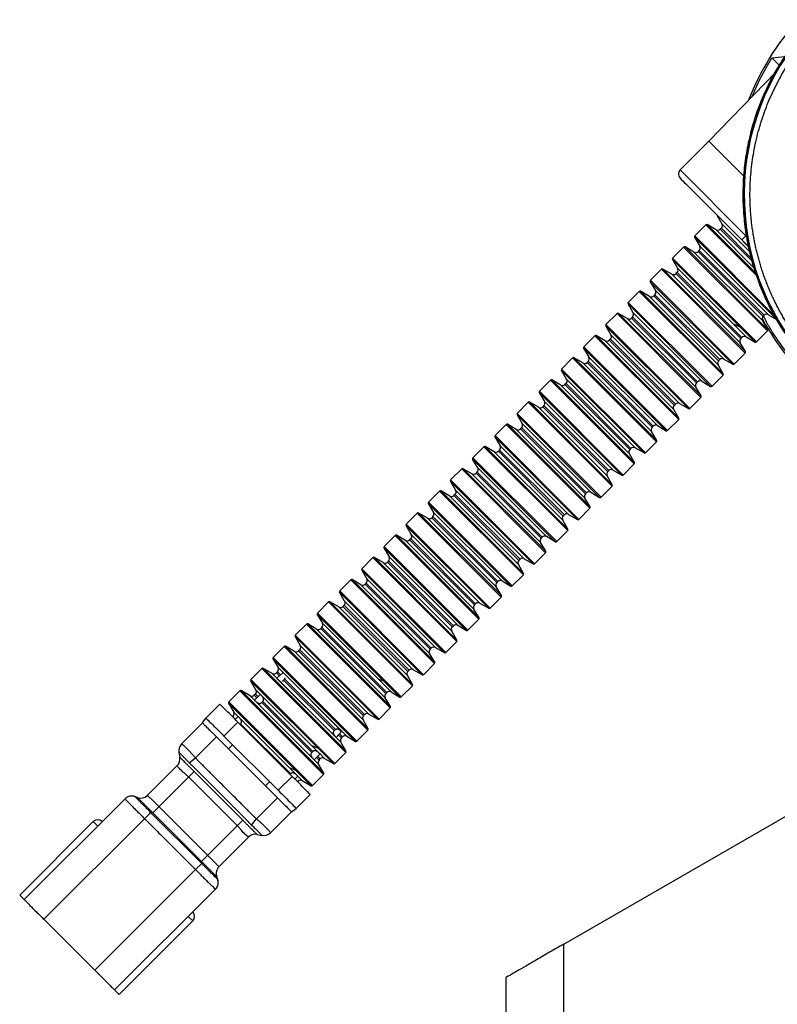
# Model space of a CAD drawing. Header units: millimetres. Extents: x -42 to 108, y 0 to 140.
# Tile 2 of 17: x -42 to 23, y 47 to 132. Entities that reach past the tile are written whole.
import ezdxf

# ---------------------------------------------------------------- set-up
doc = ezdxf.new("R2010")
doc.units = ezdxf.units.MM

msp = doc.modelspace()

# ---------------------------------------------------------------- linework, layer by layer
at = {"color": 7, "linetype": 'Continuous', "lineweight": 25}
for p, q in [((22.891, 128.808), (23.982, 128.926)), ((22.891, 128.808), (23.552, 128.147)), ((23.271, 127.637), (17.471, 121.631)), ((17.471, 121.631), (14.996, 119.156)), ((18.147, 115.271), (18.592, 114.512)), ((17.205, 114.434), (16.253, 113.483)), ((18.085, 114.005), (17.326, 114.45)), ((18.545, 114.148), (18.448, 114.052)), ((16.238, 113.361), (16.682, 112.603)), ((20.927, 112.518), (20.3, 113.145)), ((15.295, 112.525), (14.344, 111.574)), ((15.417, 112.541), (22.523, 105.434)), ((16.175, 112.096), (15.417, 112.541)), ((22.079, 106.192), (16.175, 112.096)), ((16.636, 112.239), (16.539, 112.142)), ((14.328, 111.452), (14.773, 110.694)), ((13.386, 110.616), (12.435, 109.664)), ((14.266, 110.187), (13.507, 110.631)), ((14.726, 110.33), (14.63, 110.233)), ((12.419, 109.543), (12.864, 108.784)), ((11.477, 108.707), (10.526, 107.755)), ((12.357, 108.277), (11.598, 108.722)), ((10.955, 106.875), (10.51, 107.634)), ((12.817, 108.421), (12.721, 108.324)), ((9.568, 106.797), (8.616, 105.846)), ((10.448, 106.368), (9.689, 106.813)), ((10.908, 106.511), (10.812, 106.415)), ((22.523, 105.434), (22.079, 106.192)), ((22.125, 106.556), (22.222, 106.653)), ((22.586, 106.699), (23.344, 106.255)), ((8.601, 105.725), (9.046, 104.966)), ((19.551, 105.915), (20.081, 105.7)), ((21.556, 104.361), (22.508, 105.312)), ((7.659, 104.888), (6.707, 103.937)), ((8.539, 104.459), (7.78, 104.904)), ((8.999, 104.602), (8.902, 104.506)), ((20.614, 103.525), (20.169, 104.283)), ((20.216, 104.647), (20.313, 104.744)), ((20.676, 104.79), (21.435, 104.345)), ((6.692, 103.816), (7.136, 103.057)), ((19.647, 102.452), (20.599, 103.403)), ((5.749, 102.979), (4.798, 102.028)), ((5.871, 102.995), (12.977, 95.888)), ((6.629, 102.55), (5.871, 102.995)), ((12.533, 96.646), (6.629, 102.55)), ((7.09, 102.693), (6.993, 102.596)), ((18.307, 102.738), (18.403, 102.834)), ((18.767, 102.881), (19.526, 102.436)), ((4.782, 101.906), (11.889, 94.8)), ((5.227, 101.148), (4.782, 101.906)), ((18.705, 101.615), (18.26, 102.374)), ((3.84, 101.07), (2.889, 100.118)), ((4.72, 100.641), (3.962, 101.085)), ((5.227, 101.148), (11.131, 95.244)), ((16.398, 100.829), (16.494, 100.925)), ((16.858, 100.972), (17.617, 100.527)), ((17.738, 100.543), (18.689, 101.494)), ((2.873, 99.997), (3.318, 99.238)), ((5.181, 100.784), (5.084, 100.687)), ((16.796, 99.706), (16.351, 100.465)), ((1.931, 99.161), (0.98, 98.209)), ((2.811, 98.731), (2.052, 99.176)), ((15.829, 98.633), (16.78, 99.585)), ((3.271, 98.875), (3.175, 98.778)), ((14.887, 97.797), (14.442, 98.556)), ((14.489, 98.92), (14.585, 99.016)), ((14.949, 99.063), (15.708, 98.618)), ((0.964, 98.088), (1.409, 97.329)), ((13.92, 96.724), (14.871, 97.676)), ((0.022, 97.251), (-0.93, 96.3)), ((0.902, 96.822), (0.143, 97.267)), ((1.362, 96.965), (1.266, 96.869)), ((12.977, 95.888), (12.533, 96.646)), ((12.579, 97.01), (12.676, 97.107)), ((13.04, 97.153), (13.798, 96.709)), ((-0.945, 96.179), (-0.5, 95.42)), ((12.011, 94.815), (12.962, 95.767)), ((-1.887, 95.342), (-2.839, 94.391)), ((-1.007, 94.913), (-1.766, 95.358)), ((-0.547, 95.056), (-0.644, 94.96)), ((10.67, 95.101), (10.767, 95.198)), ((11.889, 94.8), (11.131, 95.244)), ((-2.854, 94.27), (4.252, 87.163)), ((-2.41, 93.511), (-2.854, 94.27)), ((11.068, 93.979), (10.624, 94.737)), ((-3.797, 93.433), (-4.748, 92.482)), ((-2.917, 93.004), (-3.675, 93.449)), ((-2.41, 93.511), (3.494, 87.608)), ((8.761, 93.192), (8.857, 93.288)), ((9.221, 93.335), (9.98, 92.89)), ((10.101, 92.906), (11.053, 93.857)), ((-2.456, 93.147), (-2.553, 93.051)), ((9.159, 92.069), (8.714, 92.828)), ((-5.706, 91.524), (-6.657, 90.572)), ((-4.826, 91.095), (-5.584, 91.539)), ((-4.763, 92.36), (-4.319, 91.602)), ((8.192, 90.997), (9.144, 91.948)), ((-4.365, 91.238), (-4.462, 91.141)), ((5, 52.539), (71.174, 90.744)), ((7.25, 90.16), (6.805, 90.919)), ((6.852, 91.283), (6.948, 91.379)), ((7.312, 91.426), (8.071, 90.981)), ((-6.673, 90.451), (-6.228, 89.692)), ((6.283, 89.088), (7.234, 90.039)), ((-7.615, 89.615), (-8.566, 88.663)), ((-6.735, 89.185), (-7.494, 89.63)), ((-6.275, 89.329), (-6.371, 89.232)), ((5.341, 88.251), (4.896, 89.01)), ((4.943, 89.374), (5.039, 89.47)), ((5.403, 89.517), (6.162, 89.072)), ((-8.582, 88.542), (-8.137, 87.783)), ((4.374, 87.178), (5.325, 88.13)), ((-9.524, 87.705), (-10.475, 86.754)), ((-8.644, 87.276), (-9.403, 87.721)), ((-8.184, 87.419), (-8.28, 87.323)), ((3.033, 87.464), (3.13, 87.561)), ((4.252, 87.163), (3.494, 87.608)), ((-10.491, 86.633), (-10.046, 85.874)), ((3.432, 86.342), (2.987, 87.101)), ((-11.433, 85.796), (-12.385, 84.845)), ((-10.553, 85.367), (-11.312, 85.812)), ((1.124, 85.555), (1.221, 85.652)), ((1.585, 85.698), (2.343, 85.254)), ((2.465, 85.269), (3.416, 86.221)), ((-10.093, 85.51), (-10.189, 85.414)), ((1.522, 84.433), (1.078, 85.191)), ((-12.462, 83.458), (-13.221, 83.903)), ((-12.4, 84.724), (-11.955, 83.965)), ((0.555, 83.36), (1.507, 84.311)), ((-13.342, 83.887), (-14.294, 82.936)), ((-12.002, 83.601), (-12.099, 83.505)), ((-0.387, 82.523), (-0.832, 83.282)), ((-0.785, 83.646), (-0.688, 83.743)), ((-0.325, 83.789), (0.434, 83.344)), ((-14.309, 82.814), (-7.203, 75.708)), ((-13.865, 82.056), (-14.309, 82.814)), ((-1.354, 81.451), (-0.402, 82.402)), ((-15.252, 81.978), (-16.203, 81.027)), ((-14.372, 81.549), (-15.13, 81.993)), ((-13.911, 81.692), (-14.008, 81.595)), ((-13.865, 82.056), (-7.961, 76.152)), ((-2.296, 80.614), (-2.741, 81.373)), ((-2.694, 81.737), (-2.598, 81.833)), ((-2.234, 81.88), (-1.475, 81.435)), ((-16.219, 80.905), (-15.774, 80.147)), ((-17.161, 80.069), (-18.112, 79.117)), ((-17.04, 80.084), (-9.933, 72.978)), ((-16.281, 79.64), (-17.04, 80.084)), ((-15.821, 79.783), (-15.917, 79.686)), ((-4.603, 79.828), (-4.507, 79.924)), ((-4.143, 79.971), (-3.384, 79.526)), ((-3.263, 79.542), (-2.312, 80.493)), ((-18.128, 78.996), (-17.683, 78.237)), ((-10.378, 73.736), (-16.281, 79.64)), ((-4.205, 78.705), (-4.65, 79.464)), ((-19.07, 78.16), (-20.021, 77.208)), ((-18.19, 77.73), (-18.949, 78.175)), ((-6.513, 77.918), (-6.416, 78.015)), ((-6.052, 78.062), (-5.293, 77.617)), ((-5.172, 77.632), (-4.221, 78.584)), ((-17.73, 77.874), (-17.826, 77.777)), ((-6.114, 76.796), (-6.559, 77.555)), ((-20.099, 75.821), (-20.858, 76.266)), ((-20.037, 77.087), (-19.592, 76.328)), ((-7.081, 75.723), (-6.13, 76.675)), ((-20.979, 76.25), (-21.931, 75.299)), ((-19.639, 75.964), (-19.735, 75.868)), ((-19.18, 75.87), (-19.706, 75.422)), ((-14.096, 70.845), (-19.304, 76.053)), ((-8.024, 74.887), (-8.468, 75.645)), ((-8.422, 76.009), (-8.325, 76.106)), ((-7.203, 75.708), (-7.961, 76.152)), ((-21.946, 75.178), (-14.839, 68.071)), ((-21.501, 74.419), (-21.946, 75.178)), ((-19.688, 75.396), (-14.609, 70.317)), ((-19.113, 75.246), (-14.771, 70.904)), ((-14.665, 70.99), (-19.027, 75.352)), ((-10.996, 75.368), (-10.466, 75.153)), ((-8.991, 73.814), (-8.039, 74.765)), ((-22.888, 74.341), (-23.84, 73.39)), ((-22.008, 73.912), (-22.767, 74.357)), ((-21.548, 74.055), (-21.645, 73.959)), ((-21.11, 74.033), (-21.623, 73.521)), ((-21.501, 74.419), (-21.063, 73.98)), ((-21.024, 73.941), (-16.076, 68.993)), ((-9.933, 72.978), (-10.378, 73.736)), ((-10.331, 74.1), (-10.234, 74.197)), ((-9.871, 74.243), (-9.112, 73.798)), ((-24.602, 73.194), (-25.804, 71.992)), ((-23.855, 73.268), (-23.411, 72.51)), ((-16.583, 68.486), (-21.531, 73.434)), ((-21, 73.314), (-20.904, 73.411)), ((-21, 73.314), (-16.703, 69.017)), ((-16.606, 69.113), (-20.904, 73.411)), ((-23.019, 72.124), (-23.278, 71.865)), ((-22.933, 72.032), (-17.985, 67.084)), ((-12.24, 72.191), (-12.144, 72.287)), ((-11.78, 72.334), (-11.021, 71.889)), ((-10.9, 71.905), (-9.948, 72.856)), ((-26.086, 71.567), (-27.892, 69.761)), ((-26.086, 71.567), (-25.804, 71.992)), ((-24.248, 70.436), (-23.046, 71.638)), ((-18.379, 66.971), (-23.046, 71.638)), ((-22.861, 71.453), (-22.813, 71.501)), ((-18.516, 67.204), (-22.813, 71.501)), ((-11.842, 71.068), (-12.287, 71.827)), ((-26.69, 68.559), (-24.884, 70.365)), ((-24.884, 70.365), (-19.652, 65.133)), ((-19.581, 65.769), (-24.248, 70.436)), ((-14.594, 70.311), (-14.147, 70.837)), ((-14.149, 70.282), (-14.053, 70.378)), ((-13.689, 70.425), (-12.93, 69.98)), ((-12.809, 69.996), (-11.858, 70.947)), ((-23.859, 69.34), (-23.506, 69.694)), ((-16.723, 69.641), (-16.194, 69.425)), ((-13.751, 69.159), (-14.196, 69.918)), ((-28.124, 69.026), (-28.044, 68.628)), ((-16.606, 69.113), (-16.703, 69.017)), ((-16.5, 68.391), (-15.983, 68.907)), ((-14.718, 68.086), (-13.767, 69.038)), ((-28.263, 67.906), (-30.842, 65.327)), ((-27.241, 68.134), (-26.69, 68.559)), ((-22.121, 63.023), (-26.994, 67.896)), ((-15.66, 67.25), (-16.105, 68.009)), ((-16.058, 68.373), (-15.962, 68.469)), ((-15.598, 68.516), (-14.839, 68.071)), ((-30.363, 63.827), (-26.802, 67.387)), ((-26.802, 67.387), (-22.63, 63.215)), ((-18.379, 66.971), (-19.581, 65.769)), ((-18.632, 67.732), (-18.103, 67.516)), ((-18.516, 67.204), (-18.564, 67.156)), ((-18.152, 66.739), (-17.892, 66.998)), ((-16.627, 66.177), (-15.676, 67.129)), ((-23.101, 62.744), (-27.273, 66.916)), ((-20.677, 66.158), (-20.324, 66.512)), ((-17.507, 66.606), (-16.749, 66.162)), ((-18.025, 64.213), (-16.823, 65.416)), ((-32.752, 65.043), (-41.431, 56.365)), ((-31.701, 65.148), (-31.928, 65.238)), ((-19.652, 65.133), (-21.458, 63.327)), ((-30.55, 63.865), (-31.071, 63.33)), ((-30.501, 63.816), (-26.201, 59.516)), ((-30.363, 63.827), (-30.404, 63.869)), ((-26.191, 59.655), (-30.363, 63.827)), ((-25.663, 60.183), (-29.835, 64.354)), ((-20.256, 62.125), (-18.45, 63.931)), ((-18.45, 63.931), (-18.025, 64.213)), ((-35.491, 63.082), (-41.82, 56.753)), ((-39.734, 54.668), (-31.071, 63.33)), ((-35.491, 63.082), (-35.102, 62.693)), ((-22.63, 63.215), (-26.191, 59.655)), ((-21.883, 62.776), (-21.458, 63.327)), ((-21.389, 61.973), (-20.991, 61.893)), ((-24.69, 59.175), (-22.111, 61.754)), ((-26.152, 59.467), (-26.687, 58.946)), ((-26.149, 59.613), (-26.191, 59.655)), ((-26.687, 58.946), (-35.35, 50.283)), ((-24.779, 58.089), (-24.885, 58.356)), ((-33.653, 48.586), (-24.974, 57.265)), ((-35.35, 50.283), (-39.734, 54.668)), ((-33.264, 48.198), (-26.935, 54.526)), ((-26.935, 54.526), (-27.324, 54.915)), ((5, 2.887), (5, 52.539)), ((0, 49.652), (0, 0))]:
    msp.add_line(p, q, dxfattribs=at)
at = {"color": 8, "linetype": 'Continuous', "lineweight": 25}
for p, q in [((17.471, 121.631), (20.427, 118.674)), ((14.996, 119.156), (20.653, 113.499)), ((17.205, 114.434), (21.682, 109.957)), ((17.326, 114.45), (21.607, 110.168)), ((18.592, 114.512), (20.988, 112.116)), ((21.429, 110.66), (18.085, 114.005)), ((18.448, 114.052), (21.193, 111.307)), ((21.085, 111.608), (18.545, 114.148)), ((16.238, 113.361), (23.344, 106.255)), ((16.253, 113.483), (23.205, 106.531)), ((20.425, 112.993), (20.92, 112.498)), ((15.295, 112.525), (22.508, 105.312)), ((16.539, 112.142), (22.125, 106.556)), ((22.222, 106.653), (16.636, 112.239)), ((16.682, 112.603), (22.586, 106.699)), ((14.328, 111.452), (21.435, 104.345)), ((14.344, 111.574), (21.556, 104.361)), ((13.386, 110.616), (20.599, 103.403)), ((13.507, 110.631), (20.614, 103.525)), ((20.169, 104.283), (14.266, 110.187)), ((14.63, 110.233), (20.216, 104.647)), ((20.313, 104.744), (14.726, 110.33)), ((14.773, 110.694), (20.676, 104.79)), ((12.419, 109.543), (19.526, 102.436)), ((12.435, 109.664), (19.647, 102.452)), ((11.477, 108.707), (18.689, 101.494)), ((11.598, 108.722), (18.705, 101.615)), ((12.864, 108.784), (18.767, 102.881)), ((10.51, 107.634), (17.617, 100.527)), ((10.526, 107.755), (17.738, 100.543)), ((18.26, 102.374), (12.357, 108.277)), ((12.721, 108.324), (18.307, 102.738)), ((18.403, 102.834), (12.817, 108.421)), ((9.568, 106.797), (16.78, 99.585)), ((9.689, 106.813), (16.796, 99.706)), ((10.955, 106.875), (16.858, 100.972)), ((16.351, 100.465), (10.448, 106.368)), ((10.812, 106.415), (16.398, 100.829)), ((16.494, 100.925), (10.908, 106.511)), ((8.601, 105.725), (15.708, 98.618)), ((8.616, 105.846), (15.829, 98.633)), ((7.659, 104.888), (14.871, 97.676)), ((7.78, 104.904), (14.887, 97.797)), ((14.442, 98.556), (8.539, 104.459)), ((8.902, 104.506), (14.489, 98.92)), ((14.585, 99.016), (8.999, 104.602)), ((9.046, 104.966), (14.949, 99.063)), ((6.692, 103.816), (13.798, 96.709)), ((6.707, 103.937), (13.92, 96.724)), ((5.749, 102.979), (12.962, 95.767)), ((6.993, 102.596), (12.579, 97.01)), ((12.676, 97.107), (7.09, 102.693)), ((7.136, 103.057), (13.04, 97.153)), ((4.798, 102.028), (12.011, 94.815)), ((3.84, 101.07), (11.053, 93.857)), ((3.962, 101.085), (11.068, 93.979)), ((2.873, 99.997), (9.98, 92.89)), ((2.889, 100.118), (10.101, 92.906)), ((10.624, 94.737), (4.72, 100.641)), ((5.084, 100.687), (10.67, 95.101)), ((10.767, 95.198), (5.181, 100.784)), ((1.931, 99.161), (9.144, 91.948)), ((2.052, 99.176), (9.159, 92.069)), ((3.318, 99.238), (9.221, 93.335)), ((8.714, 92.828), (2.811, 98.731)), ((3.175, 98.778), (8.761, 93.192)), ((8.857, 93.288), (3.271, 98.875)), ((0.964, 98.088), (8.071, 90.981)), ((0.98, 98.209), (8.192, 90.997)), ((0.022, 97.251), (7.234, 90.039)), ((0.143, 97.267), (7.25, 90.16)), ((6.805, 90.919), (0.902, 96.822)), ((1.266, 96.869), (6.852, 91.283)), ((6.948, 91.379), (1.362, 96.965)), ((1.409, 97.329), (7.312, 91.426)), ((-0.945, 96.179), (6.162, 89.072)), ((-0.93, 96.3), (6.283, 89.088)), ((-1.887, 95.342), (5.325, 88.13)), ((-1.766, 95.358), (5.341, 88.251)), ((4.896, 89.01), (-1.007, 94.913)), ((-0.644, 94.96), (4.943, 89.374)), ((5.039, 89.47), (-0.547, 95.056)), ((-0.5, 95.42), (5.403, 89.517)), ((-2.839, 94.391), (4.374, 87.178)), ((-3.797, 93.433), (3.416, 86.221)), ((-3.675, 93.449), (3.432, 86.342)), ((-4.748, 92.482), (2.465, 85.269)), ((2.987, 87.101), (-2.917, 93.004)), ((-2.553, 93.051), (3.033, 87.464)), ((3.13, 87.561), (-2.456, 93.147)), ((-5.706, 91.524), (1.507, 84.311)), ((-5.584, 91.539), (1.522, 84.433)), ((-4.763, 92.36), (2.343, 85.254)), ((-4.319, 91.602), (1.585, 85.698)), ((1.078, 85.191), (-4.826, 91.095)), ((-4.462, 91.141), (1.124, 85.555)), ((1.221, 85.652), (-4.365, 91.238)), ((-6.673, 90.451), (0.434, 83.344)), ((-6.657, 90.572), (0.555, 83.36)), ((-7.615, 89.615), (-0.402, 82.402)), ((-7.494, 89.63), (-0.387, 82.523)), ((-0.832, 83.282), (-6.735, 89.185)), ((-6.371, 89.232), (-0.785, 83.646)), ((-0.688, 83.743), (-6.275, 89.329)), ((-6.228, 89.692), (-0.325, 83.789)), ((-8.582, 88.542), (-1.475, 81.435)), ((-8.566, 88.663), (-1.354, 81.451)), ((-9.524, 87.705), (-2.312, 80.493)), ((-9.403, 87.721), (-2.296, 80.614)), ((-8.28, 87.323), (-2.694, 81.737)), ((-2.598, 81.833), (-8.184, 87.419)), ((-8.137, 87.783), (-2.234, 81.88)), ((-10.491, 86.633), (-3.384, 79.526)), ((-10.475, 86.754), (-3.263, 79.542)), ((-2.741, 81.373), (-8.644, 87.276)), ((-11.433, 85.796), (-4.221, 78.584)), ((-11.312, 85.812), (-4.205, 78.705)), ((-10.046, 85.874), (-4.143, 79.971)), ((-12.385, 84.845), (-5.172, 77.632)), ((-4.65, 79.464), (-10.553, 85.367)), ((-10.189, 85.414), (-4.603, 79.828)), ((-4.507, 79.924), (-10.093, 85.51)), ((-13.221, 83.903), (-6.114, 76.796)), ((-12.4, 84.724), (-5.293, 77.617)), ((-11.955, 83.965), (-6.052, 78.062)), ((-13.342, 83.887), (-6.13, 76.675)), ((-6.559, 77.555), (-12.462, 83.458)), ((-12.099, 83.505), (-6.513, 77.918)), ((-6.416, 78.015), (-12.002, 83.601)), ((-14.294, 82.936), (-7.081, 75.723)), ((-15.252, 81.978), (-8.039, 74.765)), ((-15.13, 81.993), (-8.024, 74.887)), ((-8.468, 75.645), (-14.372, 81.549)), ((-14.008, 81.595), (-8.422, 76.009)), ((-8.325, 76.106), (-13.911, 81.692)), ((-16.219, 80.905), (-9.112, 73.798)), ((-16.203, 81.027), (-8.991, 73.814)), ((-17.161, 80.069), (-9.948, 72.856)), ((-15.917, 79.686), (-10.331, 74.1)), ((-10.234, 74.197), (-15.821, 79.783)), ((-15.774, 80.147), (-9.871, 74.243)), ((-18.128, 78.996), (-11.021, 71.889)), ((-18.112, 79.117), (-10.9, 71.905)), ((-19.07, 78.16), (-11.858, 70.947)), ((-18.949, 78.175), (-11.842, 71.068)), ((-17.683, 78.237), (-11.78, 72.334)), ((-20.021, 77.208), (-12.809, 69.996)), ((-12.287, 71.827), (-18.19, 77.73)), ((-17.826, 77.777), (-12.24, 72.191)), ((-12.144, 72.287), (-17.73, 77.874)), ((-20.858, 76.266), (-13.751, 69.159)), ((-20.037, 77.087), (-12.93, 69.98)), ((-19.592, 76.328), (-13.689, 70.425)), ((-20.979, 76.25), (-13.767, 69.038)), ((-14.196, 69.918), (-20.099, 75.821)), ((-19.735, 75.868), (-19.468, 75.6)), ((-19.368, 75.693), (-19.639, 75.964)), ((-21.931, 75.299), (-14.718, 68.086)), ((-22.888, 74.341), (-15.676, 67.129)), ((-22.767, 74.357), (-15.66, 67.25)), ((-21.57, 73.473), (-22.008, 73.912)), ((-21.645, 73.959), (-21.415, 73.729)), ((-21.318, 73.825), (-21.548, 74.055)), ((-23.855, 73.268), (-16.749, 66.162)), ((-23.84, 73.39), (-16.627, 66.177)), ((-23.411, 72.51), (-22.972, 72.071)), ((-14.417, 70.549), (-14.149, 70.282)), ((-14.053, 70.378), (-14.324, 70.649)), ((-15.962, 68.469), (-16.192, 68.699)), ((-16.037, 68.955), (-15.598, 68.516)), ((-16.105, 68.009), (-16.544, 68.448)), ((-16.288, 68.602), (-16.058, 68.373)), ((-17.946, 67.045), (-17.507, 66.606))]:
    msp.add_line(p, q, dxfattribs=at)
at = {"color": 7, "linetype": 'Continuous', "lineweight": 25, "flags": 128}
for points in [[(21.197, 125.488), (21.863, 126.963), (22.891, 128.808)], [(-31.892, 65.223), (-31.892, 65.223)]]:
    msp.add_lwpolyline(points, dxfattribs=at)
at = {"color": 8, "linetype": 'Continuous', "lineweight": 25, "flags": 128}
msp.add_lwpolyline([(-24.771, 59.08), (-24.766, 59.087), (-24.69, 59.175)], dxfattribs=at)
at = {"color": 7, "linetype": 'Continuous', "lineweight": 25}
for centre, radius, start, end in [((41.866, 117.034), 21.464, 138, 221.24425), ((41.866, 117.034), 22.5, 138, 158.80466), ((41.866, 117.034), 21.364, 138, 221.24425), ((41.866, 117.034), 21.364, 138, 221.24425), ((15.35, 118.802), 0.5, 135, 225), ((17.275, 114.363), 0.1, 59.62087, 135), ((18.333, 114.36), 0.3, 315, 30.37913), ((18.236, 114.264), 0.3, 239.62087, 315), ((16.324, 113.412), 0.1, 135, 210.37913), ((15.366, 112.454), 0.1, 59.62087, 135), ((16.327, 112.355), 0.3, 239.62087, 315), ((16.424, 112.451), 0.3, 315, 30.37913), ((14.415, 111.503), 0.1, 135, 210.37913), ((13.457, 110.545), 0.1, 59.62087, 135), ((14.418, 110.445), 0.3, 239.62087, 315), ((14.514, 110.542), 0.3, 315, 30.37913), ((12.505, 109.594), 0.1, 135, 210.37913), ((11.548, 108.636), 0.1, 59.62087, 135), ((12.605, 108.633), 0.3, 315, 30.37913), ((10.596, 107.684), 0.1, 135, 210.37913), ((12.509, 108.536), 0.3, 239.62087, 315), ((9.638, 106.727), 0.1, 59.62087, 135), ((10.696, 106.723), 0.3, 315, 30.37913), ((10.599, 106.627), 0.3, 239.62087, 315), ((22.337, 106.344), 0.3, 135, 210.37913), ((41.866, 117.034), 22.5, 208.22381, 221.24425), ((22.434, 106.441), 0.3, 59.62087, 135), ((8.687, 105.775), 0.1, 135, 210.37913), ((22.437, 105.383), 0.1, 315, 30.37913), ((7.729, 104.817), 0.1, 59.62087, 135), ((8.69, 104.718), 0.3, 239.62087, 315), ((8.787, 104.814), 0.3, 315, 30.37913), ((20.428, 104.435), 0.3, 135, 210.37913), ((20.525, 104.531), 0.3, 59.62087, 135), ((21.486, 104.432), 0.1, 239.62087, 315), ((6.778, 103.866), 0.1, 135, 210.37913), ((20.528, 103.474), 0.1, 315, 30.37913), ((5.82, 102.908), 0.1, 59.62087, 135), ((6.781, 102.809), 0.3, 239.62087, 315), ((6.878, 102.905), 0.3, 315, 30.37913), ((18.519, 102.526), 0.3, 135, 210.37913), ((18.616, 102.622), 0.3, 59.62087, 135), ((4.869, 101.957), 0.1, 135, 210.37913), ((19.577, 102.523), 0.1, 239.62087, 315), ((3.911, 100.999), 0.1, 59.62087, 135), ((4.968, 100.996), 0.3, 315, 30.37913), ((16.706, 100.713), 0.3, 59.62087, 135), ((18.619, 101.565), 0.1, 315, 30.37913), ((2.96, 100.048), 0.1, 135, 210.37913), ((4.872, 100.899), 0.3, 239.62087, 315), ((16.61, 100.617), 0.3, 135, 210.37913), ((17.667, 100.613), 0.1, 239.62087, 315), ((2.002, 99.09), 0.1, 59.62087, 135), ((3.059, 99.087), 0.3, 315, 30.37913), ((16.71, 99.656), 0.1, 315, 30.37913), ((2.963, 98.99), 0.3, 239.62087, 315), ((14.701, 98.707), 0.3, 135, 210.37913), ((14.797, 98.804), 0.3, 59.62087, 135), ((15.758, 98.704), 0.1, 239.62087, 315), ((1.05, 98.139), 0.1, 135, 210.37913), ((14.8, 97.746), 0.1, 315, 30.37913), ((0.093, 97.181), 0.1, 59.62087, 135), ((1.054, 97.081), 0.3, 239.62087, 315), ((1.15, 97.178), 0.3, 315, 30.37913), ((12.792, 96.798), 0.3, 135, 210.37913), ((12.888, 96.895), 0.3, 59.62087, 135), ((13.849, 96.795), 0.1, 239.62087, 315), ((-0.859, 96.229), 0.1, 135, 210.37913), ((12.891, 95.837), 0.1, 315, 30.37913), ((-1.817, 95.272), 0.1, 59.62087, 135), ((-0.856, 95.172), 0.3, 239.62087, 315), ((-0.759, 95.268), 0.3, 315, 30.37913), ((10.882, 94.889), 0.3, 135, 210.37913), ((10.979, 94.986), 0.3, 59.62087, 135), ((-2.768, 94.32), 0.1, 135, 210.37913), ((11.94, 94.886), 0.1, 239.62087, 315), ((-3.726, 93.362), 0.1, 59.62087, 135), ((-2.668, 93.359), 0.3, 315, 30.37913), ((9.07, 93.076), 0.3, 59.62087, 135), ((10.982, 93.928), 0.1, 315, 30.37913), ((-4.677, 92.411), 0.1, 135, 210.37913), ((-2.765, 93.263), 0.3, 239.62087, 315), ((8.973, 92.98), 0.3, 135, 210.37913), ((10.031, 92.977), 0.1, 239.62087, 315), ((-5.635, 91.453), 0.1, 59.62087, 135), ((-4.578, 91.45), 0.3, 315, 30.37913), ((9.073, 92.019), 0.1, 315, 30.37913), ((-4.674, 91.353), 0.3, 239.62087, 315), ((7.064, 91.071), 0.3, 135, 210.37913), ((7.16, 91.167), 0.3, 59.62087, 135), ((8.121, 91.067), 0.1, 239.62087, 315), ((-6.586, 90.502), 0.1, 135, 210.37913), ((7.164, 90.11), 0.1, 315, 30.37913), ((-7.544, 89.544), 0.1, 59.62087, 135), ((-6.583, 89.444), 0.3, 239.62087, 315), ((-6.487, 89.541), 0.3, 315, 30.37913), ((5.155, 89.161), 0.3, 135, 210.37913), ((5.251, 89.258), 0.3, 59.62087, 135), ((6.212, 89.158), 0.1, 239.62087, 315), ((-8.496, 88.593), 0.1, 135, 210.37913), ((5.254, 88.2), 0.1, 315, 30.37913), ((-9.453, 87.635), 0.1, 59.62087, 135), ((-8.492, 87.535), 0.3, 239.62087, 315), ((-8.396, 87.632), 0.3, 315, 30.37913), ((3.246, 87.252), 0.3, 135, 210.37913), ((3.342, 87.349), 0.3, 59.62087, 135), ((-10.405, 86.683), 0.1, 135, 210.37913), ((4.303, 87.249), 0.1, 239.62087, 315), ((-11.363, 85.726), 0.1, 59.62087, 135), ((-10.305, 85.722), 0.3, 315, 30.37913), ((1.433, 85.44), 0.3, 59.62087, 135), ((3.345, 86.291), 0.1, 315, 30.37913), ((-12.314, 84.774), 0.1, 135, 210.37913), ((-10.402, 85.626), 0.3, 239.62087, 315), ((1.336, 85.343), 0.3, 135, 210.37913), ((2.394, 85.34), 0.1, 239.62087, 315), ((-13.272, 83.816), 0.1, 59.62087, 135), ((-12.214, 83.813), 0.3, 315, 30.37913), ((1.436, 84.382), 0.1, 315, 30.37913), ((-12.311, 83.717), 0.3, 239.62087, 315), ((-0.573, 83.434), 0.3, 135, 210.37913), ((-0.476, 83.53), 0.3, 59.62087, 135), ((0.485, 83.431), 0.1, 239.62087, 315), ((-14.223, 82.865), 0.1, 135, 210.37913), ((-0.473, 82.473), 0.1, 315, 30.37913), ((-15.181, 81.907), 0.1, 59.62087, 135), ((-14.22, 81.808), 0.3, 239.62087, 315), ((-14.123, 81.904), 0.3, 315, 30.37913), ((-2.482, 81.525), 0.3, 135, 210.37913), ((-2.386, 81.621), 0.3, 59.62087, 135), ((-1.425, 81.522), 0.1, 239.62087, 315), ((-16.132, 80.956), 0.1, 135, 210.37913), ((-2.382, 80.564), 0.1, 315, 30.37913), ((-17.09, 79.998), 0.1, 59.62087, 135), ((-16.129, 79.898), 0.3, 239.62087, 315), ((-16.033, 79.995), 0.3, 315, 30.37913), ((-4.391, 79.616), 0.3, 135, 210.37913), ((-4.295, 79.712), 0.3, 59.62087, 135), ((-18.042, 79.047), 0.1, 135, 210.37913), ((-3.334, 79.612), 0.1, 239.62087, 315), ((-18.999, 78.089), 0.1, 59.62087, 135), ((-17.942, 78.086), 0.3, 315, 30.37913), ((-6.204, 77.803), 0.3, 59.62087, 135), ((-4.292, 78.655), 0.1, 315, 30.37913), ((-19.951, 77.137), 0.1, 135, 210.37913), ((-18.038, 77.989), 0.3, 239.62087, 315), ((-6.3, 77.706), 0.3, 135, 210.37913), ((-5.243, 77.703), 0.1, 239.62087, 315), ((-20.909, 76.18), 0.1, 59.62087, 135), ((-19.851, 76.176), 0.3, 315, 30.37913), ((-6.201, 76.745), 0.1, 315, 30.37913), ((-19.948, 76.08), 0.3, 239.62087, 315), ((-8.21, 75.797), 0.3, 135, 210.37913), ((-8.113, 75.894), 0.3, 59.62087, 135), ((-7.152, 75.794), 0.1, 239.62087, 315), ((-21.86, 75.228), 0.1, 135, 210.37913), ((-8.11, 74.836), 0.1, 315, 30.37913), ((-22.818, 74.27), 0.1, 59.62087, 135), ((-21.857, 74.171), 0.3, 239.62087, 315), ((-21.76, 74.267), 0.3, 315, 30.37913), ((-10.119, 73.888), 0.3, 135, 210.37913), ((-10.022, 73.984), 0.3, 59.62087, 135), ((-9.061, 73.885), 0.1, 239.62087, 315), ((-23.769, 73.319), 0.1, 135, 210.37913), ((-10.019, 72.927), 0.1, 315, 30.37913), ((-23.669, 72.358), 0.3, 315, 30.37913), ((-12.028, 71.979), 0.3, 135, 210.37913), ((-11.931, 72.075), 0.3, 59.62087, 135), ((-10.97, 71.976), 0.1, 239.62087, 315), ((-13.841, 70.166), 0.3, 59.62087, 135), ((-11.928, 71.018), 0.1, 315, 30.37913), ((-27.331, 69.202), 0.792, 135.09171, 195.8163), ((-13.937, 70.07), 0.3, 135, 210.37913), ((-12.88, 70.066), 0.1, 239.62087, 315), ((-13.837, 69.109), 0.1, 315, 30.37913), ((-28.829, 68.472), 0.8, 315, 11.30993), ((-15.846, 68.16), 0.3, 135, 210.37913), ((-15.75, 68.257), 0.3, 59.62087, 135), ((-14.789, 68.157), 0.1, 239.62087, 315), ((-15.747, 67.199), 0.1, 315, 30.37913), ((-17.659, 66.348), 0.3, 59.62087, 135), ((-16.698, 66.248), 0.1, 239.62087, 315), ((-32.187, 64.478), 0.8, 68.02133, 134.99283), ((-31.408, 65.893), 0.8, 248.49857, 315), ((-35.102, 62.693), 0.55, 45, 135), ((-21.546, 61.188), 0.8, 78.69007, 135), ((-20.815, 62.686), 0.792, 254.1837, 314.90829), ((-24.125, 58.609), 0.8, 143.95564, 201.50143), ((-25.539, 57.83), 0.8, 315.00717, 21.97867), ((-27.324, 54.915), 0.55, 315, 45)]:
    msp.add_arc(centre, radius, start, end, dxfattribs=at)
for points, knots in [([(26.179, 103.279), (26.084, 103.388), (25.895, 103.607), (25.62, 103.941), (25.352, 104.281), (25.091, 104.627), (24.837, 104.978), (24.59, 105.334), (24.351, 105.695), (24.12, 106.061), (23.896, 106.431), (23.68, 106.807), (23.471, 107.186), (23.271, 107.57), (23.078, 107.958), (22.894, 108.35), (22.718, 108.746), (22.55, 109.145), (22.39, 109.547), (22.239, 109.953), (22.097, 110.362), (21.962, 110.774), (21.837, 111.188), (21.72, 111.605), (21.611, 112.024), (21.512, 112.446), (21.421, 112.869), (21.339, 113.295), (21.266, 113.721), (21.201, 114.15), (21.146, 114.579), (21.099, 115.01), (21.062, 115.441), (21.033, 115.873), (21.014, 116.306), (21.003, 116.739), (21.001, 117.325), (21.021, 118.063), (21.084, 118.953), (21.185, 119.839), (21.324, 120.72), (21.5, 121.594), (21.714, 122.46), (21.964, 123.316), (22.25, 124.16), (22.573, 124.992), (22.93, 125.809), (23.322, 126.61), (23.748, 127.393), (24.207, 128.158), (24.699, 128.902), (25.222, 129.624), (25.773, 130.325), (26.165, 130.772), (26.361, 130.995)], [0, 0, 0, 0, 0.0142861, 0.0285723, 0.0428584, 0.0571445, 0.0714306, 0.0857168, 0.1000029, 0.114289, 0.1285752, 0.1428613, 0.1571474, 0.1714336, 0.1857197, 0.2000058, 0.2142919, 0.2285781, 0.2428642, 0.2571503, 0.2714365, 0.2857226, 0.3000087, 0.3142948, 0.328581, 0.3428671, 0.3571532, 0.3714394, 0.3857255, 0.4000116, 0.4142978, 0.4285839, 0.44287, 0.4571561, 0.4714423, 0.4857284, 0.5000145, 0.5294254, 0.5588364, 0.5882473, 0.6176582, 0.6470691, 0.67648, 0.7058909, 0.7353018, 0.7647127, 0.7941236, 0.8235345, 0.8529455, 0.8823564, 0.9117673, 0.9411782, 0.9705891, 1, 1, 1, 1]), ([(23.982, 128.926), (23.328, 127.943), (22.765, 126.921), (21.809, 124.8), (21.416, 123.702), (20.962, 121.994), (20.834, 121.42), (20.626, 120.269), (20.546, 119.692), (20.378, 117.956), (20.358, 116.79), (20.475, 115.031), (20.538, 114.443), (20.711, 113.286), (20.82, 112.713), (21.218, 111.014), (21.573, 109.905), (22.247, 108.278), (22.495, 107.741), (23.031, 106.698), (23.319, 106.189), (24.244, 104.702), (24.94, 103.762), (25.718, 102.875)], [0, 0, 0, 0, 0.125, 0.125, 0.25, 0.25, 0.3125, 0.3125, 0.375, 0.375, 0.5, 0.5, 0.5625, 0.5625, 0.625, 0.625, 0.75, 0.75, 0.8125, 0.8125, 0.875, 0.875, 1, 1, 1, 1]), ([(14.996, 118.449), (14.998, 118.447), (15.129, 118.316), (15.638, 117.807), (16.014, 117.431), (16.97, 116.475), (17.548, 115.897), (18.842, 114.603), (19.557, 113.888), (20.3, 113.145)], [0, 0, 0, 0, 0.25, 0.25, 0.5, 0.5, 0.75, 0.75, 1, 1, 1, 1]), ([(20.3, 113.145), (20.3, 113.146), (20.301, 113.147), (20.31, 113.156), (20.324, 113.17), (20.34, 113.186), (20.359, 113.205), (20.38, 113.225), (20.416, 113.261), (20.475, 113.32), (20.562, 113.407), (20.623, 113.469), (20.653, 113.499)], [0, 0, 0, 0, 0.0862968, 0.1676804, 0.2441469, 0.3156942, 0.3823222, 0.4440338, 0.5008348, 0.6728117, 0.8390726, 1, 1, 1, 1]), ([(25.103, 102.336), (24.846, 102.63), (24.326, 103.227), (23.465, 104.386), (22.718, 105.511), (22.305, 106.299), (22.155, 106.586)], [0, 0, 0, 0, 0.277802, 0.563429, 0.841323, 1, 1, 1, 1]), ([(-19.027, 75.352), (-19.019, 75.363), (-19.004, 75.384), (-18.989, 75.421), (-18.984, 75.447), (-18.982, 75.46)], [0, 0, 0, 0, 0.3263674, 0.6558302, 1, 1, 1, 1]), ([(-19.224, 75.176), (-19.21, 75.181), (-19.181, 75.189), (-19.143, 75.213), (-19.123, 75.235), (-19.113, 75.246)], [0, 0, 0, 0, 0.337147, 0.665028, 1, 1, 1, 1]), ([(-20.904, 73.411), (-20.894, 73.421), (-20.875, 73.442), (-20.855, 73.479), (-20.842, 73.52), (-20.835, 73.576), (-20.841, 73.647), (-20.868, 73.723), (-20.905, 73.792), (-20.944, 73.849), (-20.986, 73.9), (-21.01, 73.927), (-21.024, 73.941)], [0, 0, 0, 0, 0.0624641, 0.1236384, 0.1857882, 0.2510767, 0.3693348, 0.501032, 0.6190568, 0.7499823, 0.8604991, 1, 1, 1, 1]), ([(-23.046, 71.638), (-23.25, 71.842), (-23.453, 72.045), (-23.829, 72.422), (-24.002, 72.594), (-24.29, 72.882), (-24.405, 72.997), (-24.561, 73.153), (-24.602, 73.194), (-24.602, 73.194)], [0, 0, 0, 0, 0.25, 0.25, 0.5, 0.5, 0.75, 0.75, 1, 1, 1, 1]), ([(-21.531, 73.434), (-21.52, 73.424), (-21.499, 73.405), (-21.463, 73.375), (-21.426, 73.347), (-21.388, 73.322), (-21.351, 73.299), (-21.301, 73.274), (-21.236, 73.252), (-21.151, 73.244), (-21.067, 73.26), (-21.022, 73.296), (-21, 73.314)], [0, 0, 0, 0, 0.1031761, 0.1981399, 0.2850295, 0.3640262, 0.435372, 0.4993968, 0.6312806, 0.7498816, 0.8768102, 1, 1, 1, 1]), ([(-22.813, 71.501), (-22.803, 71.512), (-22.785, 71.533), (-22.764, 71.57), (-22.751, 71.611), (-22.744, 71.666), (-22.751, 71.738), (-22.784, 71.834), (-22.853, 71.943), (-22.904, 72), (-22.933, 72.032)], [0, 0, 0, 0, 0.0626, 0.123907, 0.186192, 0.251625, 0.370189, 0.50225, 0.71592, 1, 1, 1, 1]), ([(-25.804, 71.992), (-25.804, 71.992), (-25.763, 71.951), (-25.607, 71.795), (-25.492, 71.68), (-25.204, 71.392), (-25.031, 71.219), (-24.655, 70.843), (-24.452, 70.64), (-24.248, 70.436)], [0, 0, 0, 0, 0.25, 0.25, 0.5, 0.5, 0.75, 0.75, 1, 1, 1, 1]), ([(-14.771, 70.904), (-14.782, 70.894), (-14.804, 70.874), (-14.827, 70.836), (-14.842, 70.794), (-14.851, 70.737), (-14.842, 70.662), (-14.803, 70.564), (-14.73, 70.458), (-14.65, 70.373), (-14.603, 70.324), (-14.586, 70.332), (-14.581, 70.334)], [0, 0, 0, 0, 0.046514, 0.092085, 0.137975, 0.185455, 0.27403, 0.370115, 0.530154, 0.736983, 0.926183, 1, 1, 1, 1]), ([(-14.173, 70.811), (-14.171, 70.822), (-14.166, 70.848), (-14.21, 70.897), (-14.286, 70.96), (-14.377, 71.009), (-14.46, 71.034), (-14.531, 71.041), (-14.603, 71.03), (-14.644, 71.003), (-14.665, 70.99)], [0, 0, 0, 0, 0.119193, 0.299681, 0.489175, 0.654005, 0.74343, 0.827323, 0.91531, 1, 1, 1, 1]), ([(-27.892, 69.761), (-27.89, 69.763), (-27.885, 69.765), (-27.869, 69.76), (-27.848, 69.748), (-27.821, 69.728), (-27.786, 69.7), (-27.745, 69.664), (-27.697, 69.62), (-27.642, 69.568), (-27.58, 69.508), (-27.489, 69.418), (-27.364, 69.291), (-27.2, 69.12), (-27.03, 68.938), (-26.859, 68.751), (-26.746, 68.622), (-26.69, 68.559)], [0, 0, 0, 0, 0.0467004, 0.0941267, 0.1422815, 0.1911675, 0.240787, 0.2911423, 0.3422358, 0.3940695, 0.4466454, 0.4999655, 0.6055688, 0.7083567, 0.8083457, 0.9055537, 1, 1, 1, 1]), ([(-28.094, 68.986), (-28.101, 68.99), (-28.111, 68.996), (-28.119, 69.01), (-28.122, 69.017), (-28.123, 69.023), (-28.124, 69.025), (-28.124, 69.026)], [0, 0, 0, 0, 0.499911, 0.749724, 0.874754, 0.937401, 1, 1, 1, 1]), ([(-27.241, 68.134), (-27.269, 68.164), (-27.324, 68.225), (-27.406, 68.314), (-27.488, 68.401), (-27.57, 68.487), (-27.649, 68.569), (-27.726, 68.648), (-27.816, 68.739), (-27.91, 68.831), (-27.996, 68.912), (-28.059, 68.965), (-28.082, 68.979), (-28.094, 68.986)], [0, 0, 0, 0, 0.067357, 0.136003, 0.205989, 0.27738, 0.350219, 0.424536, 0.500348, 0.632751, 0.759794, 0.881993, 1, 1, 1, 1]), ([(-16.703, 69.017), (-16.712, 69.006), (-16.731, 68.986), (-16.751, 68.948), (-16.764, 68.907), (-16.772, 68.852), (-16.765, 68.781), (-16.739, 68.705), (-16.702, 68.635), (-16.663, 68.579), (-16.621, 68.528), (-16.596, 68.501), (-16.583, 68.486)], [0, 0, 0, 0, 0.0624952, 0.1236986, 0.1858788, 0.2512021, 0.3693761, 0.500971, 0.6192139, 0.7498683, 0.8600306, 1, 1, 1, 1]), ([(-16.076, 68.993), (-16.086, 69.003), (-16.104, 69.02), (-16.135, 69.047), (-16.174, 69.078), (-16.224, 69.112), (-16.294, 69.149), (-16.37, 69.176), (-16.455, 69.183), (-16.54, 69.167), (-16.584, 69.131), (-16.606, 69.113)], [0, 0, 0, 0, 0.0963685, 0.1796036, 0.249775, 0.3807132, 0.4992669, 0.6312049, 0.7498453, 0.8767959, 1, 1, 1, 1]), ([(-27.273, 66.916), (-27.289, 66.931), (-27.328, 66.968), (-27.398, 67.027), (-27.482, 67.093), (-27.58, 67.174), (-27.71, 67.287), (-27.866, 67.428), (-28.071, 67.625), (-28.212, 67.781), (-28.256, 67.858), (-28.263, 67.885), (-28.264, 67.896), (-28.263, 67.904), (-28.263, 67.905), (-28.263, 67.906)], [0, 0, 0, 0, 0.030636, 0.072341, 0.125157, 0.177993, 0.250593, 0.373405, 0.500498, 0.749033, 0.874202, 0.905581, 0.936981, 0.968421, 1, 1, 1, 1]), ([(-28.044, 68.628), (-28.044, 68.628), (-28.044, 68.626), (-28.042, 68.617), (-28.041, 68.612)], [0, 0, 0, 0, 0.499529, 1, 1, 1, 1]), ([(-28.041, 68.612), (-28.041, 68.612), (-28.04, 68.611), (-28.031, 68.601), (-28.008, 68.577), (-27.955, 68.522), (-27.863, 68.428), (-27.735, 68.299), (-27.58, 68.145), (-27.398, 67.965), (-27.215, 67.784), (-27.077, 67.648), (-27.006, 67.577), (-26.982, 67.553)], [0, 0, 0, 0, 0.0333657, 0.0863467, 0.1587338, 0.250358, 0.3847792, 0.4997469, 0.6124067, 0.7491618, 0.8723558, 0.9559907, 1, 1, 1, 1]), ([(-26.994, 67.896), (-26.999, 67.901), (-27.011, 67.911), (-27.034, 67.93), (-27.073, 67.964), (-27.146, 68.031), (-27.203, 68.093), (-27.241, 68.134)], [0, 0, 0, 0, 0.063138, 0.131747, 0.262449, 0.515577, 1, 1, 1, 1]), ([(-21.458, 63.327), (-21.519, 63.374), (-21.578, 63.424), (-21.689, 63.531), (-21.743, 63.587), (-21.906, 63.75), (-22.233, 64.077), (-22.997, 64.84), (-24.087, 65.93), (-25.177, 67.021), (-25.94, 67.784), (-26.267, 68.111), (-26.43, 68.274), (-26.486, 68.328), (-26.593, 68.439), (-26.643, 68.498), (-26.69, 68.559)], [0, 0, 0, 0, 0.03125, 0.03125, 0.0625, 0.0625, 0.125, 0.25, 0.5, 0.75, 0.875, 0.9375, 0.9375, 0.96875, 0.96875, 1, 1, 1, 1]), ([(-26.982, 67.553), (-26.951, 67.526), (-26.89, 67.473), (-26.832, 67.415), (-26.802, 67.387)], [0, 0, 0, 0, 0.500775, 1, 1, 1, 1]), ([(-17.985, 67.084), (-17.996, 67.094), (-18.016, 67.113), (-18.053, 67.143), (-18.09, 67.171), (-18.128, 67.197), (-18.165, 67.219), (-18.214, 67.244), (-18.28, 67.267), (-18.364, 67.274), (-18.449, 67.258), (-18.494, 67.222), (-18.516, 67.204)], [0, 0, 0, 0, 0.103169, 0.198128, 0.285012, 0.364005, 0.435347, 0.49937, 0.631269, 0.749882, 0.87681, 1, 1, 1, 1]), ([(-16.823, 65.416), (-16.823, 65.416), (-16.864, 65.456), (-17.02, 65.612), (-17.135, 65.727), (-17.423, 66.015), (-17.596, 66.188), (-17.972, 66.564), (-18.175, 66.768), (-18.379, 66.971)], [0, 0, 0, 0, 0.25, 0.25, 0.5, 0.5, 0.75, 0.75, 1, 1, 1, 1]), ([(-31.892, 65.223), (-31.964, 65.245), (-32.112, 65.29), (-32.35, 65.273), (-32.575, 65.194), (-32.693, 65.094), (-32.751, 65.045)], [0, 0, 0, 0, 0.245482, 0.5, 0.754518, 1, 1, 1, 1]), ([(-30.842, 65.327), (-30.841, 65.327), (-30.839, 65.327), (-30.822, 65.318), (-30.794, 65.297), (-30.746, 65.256), (-30.66, 65.178), (-30.54, 65.064), (-30.415, 64.942), (-30.282, 64.81), (-30.138, 64.665), (-29.988, 64.512), (-29.886, 64.407), (-29.835, 64.354)], [0, 0, 0, 0, 0.046022, 0.125615, 0.173253, 0.25071, 0.388474, 0.500217, 0.600171, 0.700122, 0.800075, 0.900033, 1, 1, 1, 1]), ([(-19.581, 65.769), (-19.377, 65.565), (-19.174, 65.362), (-18.798, 64.986), (-18.625, 64.813), (-18.337, 64.525), (-18.222, 64.41), (-18.066, 64.254), (-18.025, 64.213), (-18.025, 64.213)], [0, 0, 0, 0, 0.25, 0.25, 0.5, 0.5, 0.75, 0.75, 1, 1, 1, 1]), ([(-32.752, 65.043), (-32.754, 65.041), (-32.746, 65.028), (-32.706, 64.981), (-32.676, 64.946), (-32.594, 64.858), (-32.543, 64.805), (-32.422, 64.68), (-32.351, 64.608), (-32.196, 64.45), (-32.111, 64.364), (-31.927, 64.178), (-31.828, 64.079), (-31.521, 63.774), (-31.297, 63.551), (-31.071, 63.33)], [0, 0, 0, 0, 0.125, 0.125, 0.25, 0.25, 0.375, 0.375, 0.5, 0.5, 0.625, 0.625, 0.75, 0.75, 1, 1, 1, 1]), ([(-31.887, 65.219), (-31.886, 65.217), (-31.883, 65.213), (-31.872, 65.199), (-31.852, 65.177), (-31.82, 65.142), (-31.764, 65.082), (-31.661, 64.976), (-31.523, 64.836), (-31.388, 64.7), (-31.287, 64.597), (-31.176, 64.487), (-31.034, 64.345), (-30.867, 64.179), (-30.696, 64.009), (-30.594, 63.909), (-30.55, 63.865)], [0, 0, 0, 0, 0.03859, 0.082772, 0.132814, 0.189139, 0.252335, 0.363738, 0.501694, 0.563912, 0.625914, 0.684084, 0.749909, 0.853415, 0.936207, 1, 1, 1, 1]), ([(-31.697, 65.147), (-31.698, 65.147), (-31.701, 65.148), (-31.701, 65.148), (-31.701, 65.148)], [0, 0, 0, 0, 0.500167, 1, 1, 1, 1]), ([(-30.404, 63.869), (-30.438, 63.903), (-30.505, 63.97), (-30.604, 64.07), (-30.701, 64.168), (-30.795, 64.263), (-30.887, 64.355), (-30.976, 64.444), (-31.062, 64.53), (-31.203, 64.67), (-31.377, 64.843), (-31.52, 64.982), (-31.606, 65.064), (-31.65, 65.106), (-31.684, 65.138), (-31.692, 65.143), (-31.697, 65.147)], [0, 0, 0, 0, 0.051225, 0.10157, 0.15131, 0.200719, 0.250065, 0.299535, 0.349066, 0.398552, 0.552077, 0.698303, 0.773286, 0.848744, 0.907311, 1, 1, 1, 1]), ([(-31.071, 63.33), (-30.979, 63.24), (-30.889, 63.147), (-30.706, 62.965), (-30.432, 62.691), (-29.792, 62.051), (-28.879, 61.138), (-27.966, 60.225), (-27.326, 59.585), (-27.052, 59.311), (-26.87, 59.129), (-26.778, 59.038), (-26.687, 58.946)], [0, 0, 0, 0, 0.0625, 0.0625, 0.125, 0.25, 0.5, 0.75, 0.875, 0.9375, 0.9375, 1, 1, 1, 1]), ([(-22.111, 61.754), (-22.112, 61.754), (-22.113, 61.753), (-22.125, 61.753), (-22.145, 61.756), (-22.175, 61.769), (-22.226, 61.803), (-22.313, 61.874), (-22.48, 62.035), (-22.695, 62.264), (-22.88, 62.482), (-22.966, 62.588), (-23.009, 62.641), (-23.053, 62.694), (-23.085, 62.727), (-23.101, 62.744)], [0, 0, 0, 0, 0.030615, 0.07232, 0.125157, 0.177921, 0.250592, 0.373771, 0.500499, 0.749035, 0.874202, 0.905581, 0.936981, 0.968421, 1, 1, 1, 1]), ([(-22.63, 63.215), (-22.602, 63.186), (-22.545, 63.127), (-22.491, 63.066), (-22.464, 63.035)], [0, 0, 0, 0, 0.499233, 1, 1, 1, 1]), ([(-22.246, 62.816), (-22.218, 62.788), (-22.164, 62.732), (-22.087, 62.654), (-22.015, 62.582), (-21.951, 62.517), (-21.892, 62.457), (-21.839, 62.404), (-21.791, 62.356), (-21.749, 62.314), (-21.712, 62.276), (-21.68, 62.244), (-21.625, 62.189), (-21.547, 62.112), (-21.47, 62.038), (-21.426, 61.996), (-21.407, 61.978), (-21.405, 61.977), (-21.405, 61.976)], [0, 0, 0, 0, 0.060368, 0.117736, 0.172111, 0.223499, 0.271896, 0.317295, 0.359686, 0.399065, 0.435426, 0.468767, 0.499084, 0.612156, 0.748614, 0.859363, 0.943255, 1, 1, 1, 1]), ([(-21.896, 62.787), (-21.936, 62.825), (-21.995, 62.881), (-22.059, 62.951), (-22.091, 62.987), (-22.108, 63.008), (-22.117, 63.018), (-22.121, 63.023)], [0, 0, 0, 0, 0.499852, 0.749691, 0.874738, 0.937394, 1, 1, 1, 1]), ([(-21.883, 62.776), (-21.772, 62.676), (-21.663, 62.574), (-21.465, 62.385), (-21.375, 62.297), (-21.222, 62.144), (-21.159, 62.079), (-21.069, 61.98), (-21.04, 61.943), (-21.031, 61.924)], [0, 0, 0, 0, 0.25, 0.25, 0.5, 0.5, 0.75, 0.75, 1, 1, 1, 1]), ([(-21.458, 63.327), (-21.426, 63.299), (-21.363, 63.244), (-21.269, 63.16), (-21.175, 63.075), (-21.082, 62.989), (-20.99, 62.904), (-20.901, 62.82), (-20.814, 62.737), (-20.73, 62.657), (-20.651, 62.579), (-20.553, 62.482), (-20.447, 62.374), (-20.35, 62.27), (-20.286, 62.194), (-20.252, 62.144), (-20.254, 62.131), (-20.256, 62.125)], [0, 0, 0, 0, 0.046865, 0.094419, 0.142666, 0.191607, 0.241245, 0.291583, 0.342622, 0.394365, 0.446813, 0.499969, 0.605863, 0.708796, 0.808784, 0.905846, 1, 1, 1, 1]), ([(-21.405, 61.976), (-21.4, 61.975), (-21.391, 61.973), (-21.389, 61.973), (-21.389, 61.973)], [0, 0, 0, 0, 0.500472, 1, 1, 1, 1]), ([(-21.031, 61.924), (-21.028, 61.916), (-21.021, 61.907), (-21.009, 61.9), (-21.003, 61.897), (-21.001, 61.896), (-20.996, 61.894), (-20.992, 61.894), (-20.991, 61.893)], [0, 0, 0, 0, 0.5, 0.75, 0.75, 0.875, 0.875, 1, 1, 1, 1]), ([(-25.663, 60.183), (-25.641, 60.161), (-25.597, 60.118), (-25.532, 60.054), (-25.466, 59.991), (-25.381, 59.908), (-25.251, 59.778), (-25.099, 59.626), (-24.961, 59.485), (-24.859, 59.378), (-24.78, 59.293), (-24.725, 59.23), (-24.692, 59.188), (-24.691, 59.179), (-24.69, 59.175)], [0, 0, 0, 0, 0.041863, 0.083744, 0.125645, 0.167149, 0.250731, 0.389859, 0.500225, 0.600152, 0.700091, 0.800044, 0.900012, 1, 1, 1, 1]), ([(-24.87, 58.32), (-24.871, 58.322), (-24.874, 58.325), (-24.886, 58.339), (-24.906, 58.361), (-24.936, 58.393), (-25.002, 58.462), (-25.108, 58.571), (-25.253, 58.719), (-25.391, 58.858), (-25.542, 59.009), (-25.699, 59.166), (-25.819, 59.286), (-25.89, 59.357), (-25.921, 59.388)], [0, 0, 0, 0, 0.051585, 0.105934, 0.163204, 0.223668, 0.287719, 0.474979, 0.572583, 0.655187, 0.785862, 0.875493, 0.94662, 1, 1, 1, 1]), ([(-26.687, 58.946), (-26.576, 58.833), (-26.467, 58.722), (-26.251, 58.504), (-26.144, 58.396), (-25.939, 58.19), (-25.841, 58.092), (-25.656, 57.909), (-25.568, 57.822), (-25.41, 57.667), (-25.339, 57.597), (-25.213, 57.475), (-25.159, 57.424), (-25.028, 57.301), (-24.979, 57.26), (-24.974, 57.265)], [0, 0, 0, 0, 0.125, 0.125, 0.25, 0.25, 0.375, 0.375, 0.5, 0.5, 0.625, 0.625, 0.75, 0.75, 1, 1, 1, 1]), ([(-25.959, 59.271), (-25.926, 59.239), (-25.865, 59.177), (-25.778, 59.09), (-25.7, 59.011), (-25.632, 58.943), (-25.572, 58.883), (-25.494, 58.805), (-25.345, 58.657), (-25.166, 58.48), (-25.007, 58.323), (-24.909, 58.229), (-24.848, 58.172), (-24.812, 58.14), (-24.802, 58.133), (-24.798, 58.13)], [0, 0, 0, 0, 0.052358, 0.100499, 0.144372, 0.183881, 0.21883, 0.249021, 0.32513, 0.497647, 0.623936, 0.747821, 0.834789, 0.918537, 1, 1, 1, 1]), ([(-24.972, 57.266), (-24.923, 57.324), (-24.823, 57.443), (-24.745, 57.667), (-24.727, 57.904), (-24.772, 58.053), (-24.794, 58.125)], [0, 0, 0, 0, 0.244663, 0.5, 0.755337, 1, 1, 1, 1]), ([(-24.869, 58.316), (-24.869, 58.316), (-24.869, 58.317), (-24.87, 58.319), (-24.87, 58.32)], [0, 0, 0, 0, 0.499835, 1, 1, 1, 1]), ([(-24.798, 58.13), (-24.797, 58.129), (-24.795, 58.127), (-24.794, 58.126), (-24.794, 58.125)], [0, 0, 0, 0, 0.4357709, 1, 1, 1, 1]), ([(-41.431, 56.365), (-41.447, 56.381), (-41.479, 56.413), (-41.527, 56.461), (-41.583, 56.517), (-41.645, 56.579), (-41.707, 56.641), (-41.758, 56.692), (-41.793, 56.727), (-41.816, 56.75), (-41.818, 56.752), (-41.82, 56.753)], [0, 0, 0, 0, 0.079547, 0.159173, 0.240127, 0.368415, 0.500064, 0.628207, 0.760004, 0.879083, 1, 1, 1, 1]), ([(-41.431, 56.365), (-41.431, 56.365), (-41.387, 56.32), (-41.217, 56.15), (-41.091, 56.025), (-40.777, 55.71), (-40.588, 55.522), (-40.178, 55.112), (-39.956, 54.89), (-39.734, 54.668)], [0, 0, 0, 0, 0.25, 0.25, 0.5, 0.5, 0.75, 0.75, 1, 1, 1, 1]), ([(5, 52.539), (4.583, 52.298), (4.167, 52.058), (3.372, 51.599), (2.993, 51.38), (2.301, 50.981), (1.988, 50.8), (1.437, 50.482), (1.2, 50.345), (0.8, 50.114), (0.637, 50.02), (0.374, 49.868), (0.275, 49.811), (0.051, 49.681), (0, 49.652), (0, 49.652)], [0, 0, 0, 0, 0.125, 0.125, 0.25, 0.25, 0.375, 0.375, 0.5, 0.5, 0.625, 0.625, 0.75, 0.75, 1, 1, 1, 1]), ([(-35.35, 50.283), (-35.127, 50.061), (-34.905, 49.839), (-34.495, 49.429), (-34.307, 49.241), (-33.992, 48.926), (-33.867, 48.801), (-33.697, 48.631), (-33.653, 48.586), (-33.653, 48.586)], [0, 0, 0, 0, 0.25, 0.25, 0.5, 0.5, 0.75, 0.75, 1, 1, 1, 1]), ([(-33.264, 48.198), (-33.264, 48.198), (-33.265, 48.199), (-33.275, 48.209), (-33.293, 48.227), (-33.325, 48.259), (-33.375, 48.309), (-33.437, 48.371), (-33.506, 48.44), (-33.579, 48.513), (-33.628, 48.562), (-33.653, 48.586)], [0, 0, 0, 0, 0.079547, 0.159173, 0.240127, 0.368415, 0.500064, 0.628207, 0.760004, 0.879083, 1, 1, 1, 1])]:
    msp.add_open_spline(points, degree=3, knots=knots, dxfattribs=at)
for points in [[(-19.113, 75.246), (-19.084, 75.281), (-19.056, 75.317), (-19.027, 75.352)], [(-21.063, 73.98), (-21.057, 73.974), (-21.045, 73.963), (-21.031, 73.949), (-21.024, 73.941)], [(-21.531, 73.434), (-21.538, 73.441), (-21.553, 73.455), (-21.564, 73.467), (-21.57, 73.473)], [(-22.972, 72.071), (-22.966, 72.065), (-22.954, 72.054), (-22.94, 72.039), (-22.933, 72.032)], [(-26.086, 71.567), (-26.086, 71.567), (-26.011, 71.492), (-25.756, 71.236), (-25.383, 70.864), (-25.065, 70.546), (-24.884, 70.365)], [(-14.771, 70.904), (-14.736, 70.933), (-14.7, 70.961), (-14.665, 70.99)], [(-16.076, 68.993), (-16.068, 68.986), (-16.054, 68.973), (-16.043, 68.961), (-16.037, 68.955)], [(-16.544, 68.448), (-16.55, 68.453), (-16.562, 68.465), (-16.576, 68.479), (-16.583, 68.486)], [(-17.985, 67.084), (-17.978, 67.077), (-17.963, 67.063), (-17.952, 67.051), (-17.946, 67.045)], [(-31.887, 65.219), (-31.889, 65.221), (-31.891, 65.223), (-31.892, 65.223)], [(-19.652, 65.133), (-19.471, 64.952), (-19.153, 64.634), (-18.781, 64.262), (-18.525, 64.006), (-18.45, 63.931), (-18.45, 63.931)], [(-30.55, 63.865), (-30.534, 63.849), (-30.518, 63.832), (-30.501, 63.816)], [(-22.464, 63.035), (-22.391, 62.961), (-22.318, 62.888), (-22.246, 62.816)], [(-21.896, 62.787), (-21.892, 62.783), (-21.888, 62.78), (-21.883, 62.776)], [(-26.152, 59.467), (-26.17, 59.484), (-26.186, 59.501), (-26.201, 59.516)], [(-26.152, 59.467), (-26.088, 59.402), (-26.023, 59.337), (-25.959, 59.271)], [(-25.921, 59.388), (-25.995, 59.461), (-26.071, 59.536), (-26.149, 59.613)]]:
    msp.add_open_spline(points, degree=3, dxfattribs=at)

doc.saveas('drawing.dxf')
